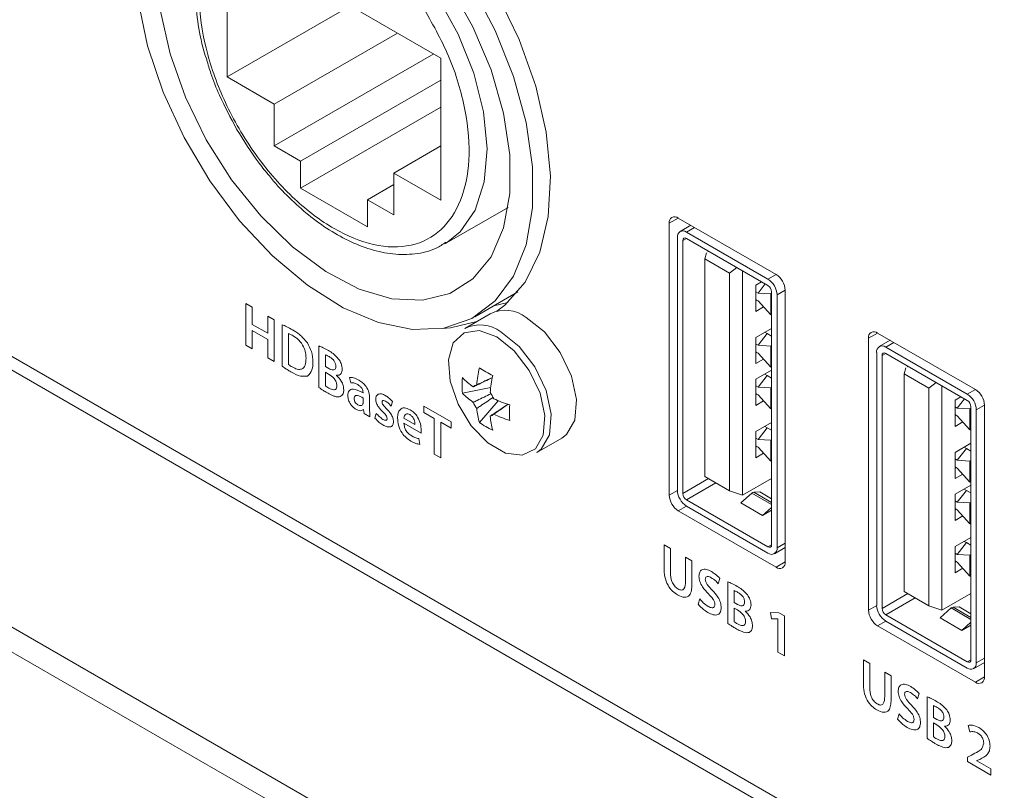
# Model space of a CAD drawing. Header units: millimetres. Extents: x 0 to 1118, y 0 to 864.
# Tile 167 of 256: x 106.1 to 115.71, y 703.51 to 711.04. Entities that reach past the tile are written whole.
import ezdxf

# ---------------------------------------------------------------- set-up
doc = ezdxf.new("R2010")
doc.units = ezdxf.units.MM

msp = doc.modelspace()

# ---------------------------------------------------------------- linework, layer by layer
at = {"color": 7, "linetype": 'Continuous', "lineweight": 15}
for p, q in [((110.2106, 710.6625), (108.1246, 711.8667)), ((108.1246, 711.8667), (108.1246, 710.4786)), ((109.3269, 711.1726), (108.1246, 710.4786)), ((109.7865, 710.9073), (108.5842, 710.2132)), ((108.5842, 709.805), (110.1401, 710.7032)), ((110.2106, 709.2744), (110.2106, 710.6625)), ((108.1246, 710.4786), (108.5842, 710.2132)), ((110.2106, 710.4479), (108.8406, 709.657)), ((108.5842, 710.2132), (108.5842, 709.805)), ((110.2106, 710.1825), (108.8406, 709.3916)), ((102.3853, 709.8479), (122.165, 698.4293)), ((122.1753, 698.2907), (102.2703, 709.7816)), ((108.5842, 709.805), (108.8406, 709.657)), ((110.2106, 709.805), (109.751, 709.5397)), ((108.8406, 709.657), (108.8406, 709.3916)), ((145.917, 682.0771), (98.3223, 709.5529)), ((109.751, 709.5397), (110.2106, 709.2744)), ((109.751, 709.1314), (109.751, 709.5397)), ((108.8406, 709.3916), (109.4946, 709.014)), ((109.751, 709.4274), (109.4946, 709.2794)), ((123.9373, 694.5218), (98.3047, 709.3192)), ((109.4946, 709.014), (109.4946, 709.2794)), ((109.4946, 709.2794), (109.751, 709.1314)), ((110.2497, 708.8492), (110.8669, 709.2056)), ((113.4809, 708.55), (112.5264, 709.101)), ((112.438, 709.05), (112.438, 706.3962)), ((112.6489, 709.0303), (112.5434, 708.9694)), ((112.5175, 706.4422), (112.5175, 708.9122)), ((112.5705, 706.4116), (112.5705, 708.8816)), ((112.6059, 708.9633), (113.4014, 708.504)), ((112.6059, 708.902), (113.4014, 708.4428)), ((112.8026, 708.7628), (112.7844, 708.702)), ((113.0266, 708.5622), (112.7844, 708.702)), ((112.7844, 706.579), (112.7844, 708.702)), ((112.8245, 708.7758), (112.8153, 708.7705)), ((113.0266, 708.5622), (113.0978, 708.6181)), ((113.1539, 708.5857), (113.1539, 706.3963)), ((113.0266, 706.4391), (113.0266, 708.5622)), ((113.2821, 708.4452), (113.3397, 708.4784)), ((113.2821, 708.19), (113.2821, 708.4452)), ((113.3736, 708.4588), (113.3042, 708.3688)), ((113.5693, 705.7431), (113.5693, 708.3969)), ((110.5425, 708.1379), (110.9611, 708.3795)), ((113.3042, 708.3688), (113.2821, 708.3816)), ((113.2821, 708.3053), (113.3042, 708.2926)), ((113.2821, 708.2921), (113.2936, 708.2987)), ((113.4279, 708.361), (113.3042, 708.3688)), ((113.4368, 708.3661), (113.4279, 708.361)), ((113.4279, 708.1569), (113.4279, 708.361)), ((113.4368, 708.3816), (113.4368, 705.9115)), ((113.4898, 708.3509), (113.4898, 705.8809)), ((110.7249, 708.2432), (110.8631, 708.2765)), ((113.3578, 708.2337), (113.2821, 708.19)), ((113.3042, 708.2926), (113.4279, 708.1569)), ((110.6915, 708.1659), (110.4446, 708.0234)), ((113.4279, 708.1569), (113.4368, 708.162)), ((113.2821, 707.9349), (113.4368, 708.0241)), ((113.2821, 707.6797), (113.2821, 707.9349)), ((113.3926, 707.9731), (113.3042, 707.8585)), ((113.3705, 707.9859), (113.3926, 707.9731)), ((113.3926, 707.9731), (113.4368, 707.9476)), ((114.3825, 707.9274), (114.3825, 705.2737)), ((115.4255, 707.4274), (114.4709, 707.9785)), ((113.3042, 707.8585), (113.2821, 707.8712)), ((113.4279, 707.8507), (113.3042, 707.8585)), ((113.4368, 707.8558), (113.4279, 707.8507)), ((113.4279, 707.6465), (113.4279, 707.8507)), ((114.5934, 707.9078), (114.488, 707.8469)), ((114.5504, 707.8407), (115.3459, 707.3815)), ((113.2821, 707.795), (113.3042, 707.7822)), ((113.2821, 707.7817), (113.2936, 707.7884)), ((113.3578, 707.7234), (113.2821, 707.6797)), ((113.3042, 707.7822), (113.4279, 707.6465)), ((114.4621, 705.3196), (114.4621, 707.7897)), ((114.5151, 705.289), (114.5151, 707.759)), ((114.5504, 707.7795), (115.3459, 707.3202)), ((113.4279, 707.6465), (113.4368, 707.6516)), ((114.7471, 707.6402), (114.729, 707.5794)), ((114.769, 707.6533), (114.7599, 707.648)), ((113.2821, 707.5266), (113.4368, 707.6159)), ((113.3926, 707.5648), (113.3042, 707.4502)), ((113.3705, 707.5776), (113.3926, 707.5648)), ((113.3926, 707.5648), (113.4368, 707.5393)), ((114.9712, 707.4396), (114.729, 707.5794)), ((114.729, 705.4564), (114.729, 707.5794)), ((110.4194, 707.3917), (110.696, 707.4451)), ((113.2821, 707.2714), (113.2821, 707.5266)), ((113.3042, 707.4502), (113.2821, 707.463)), ((113.4279, 707.4424), (113.3042, 707.4502)), ((113.4368, 707.4475), (113.4279, 707.4424)), ((113.4279, 707.2383), (113.4279, 707.4424)), ((114.9712, 707.4396), (115.0423, 707.4955)), ((114.9712, 705.3166), (114.9712, 707.4396)), ((115.0985, 707.4631), (115.0985, 705.2737)), ((113.2821, 707.3867), (113.3042, 707.374)), ((113.2821, 707.3735), (113.2936, 707.3801)), ((113.3042, 707.374), (113.4279, 707.2383)), ((115.2266, 707.3226), (115.2842, 707.3559)), ((115.3181, 707.3363), (115.2487, 707.2462)), ((110.585, 707.105), (110.7695, 707.3178)), ((113.3578, 707.3151), (113.2821, 707.2714)), ((113.4279, 707.2383), (113.4368, 707.2434)), ((115.2266, 707.0675), (115.2266, 707.3226)), ((115.2487, 707.2462), (115.2266, 707.259)), ((115.3725, 707.2384), (115.2487, 707.2462)), ((115.3813, 707.2435), (115.3725, 707.2384)), ((115.3813, 707.259), (115.3813, 704.789)), ((115.5139, 704.6206), (115.5139, 707.2743)), ((115.2266, 707.1828), (115.2487, 707.17)), ((115.2266, 707.1695), (115.2381, 707.1761)), ((115.2487, 707.17), (115.3725, 707.0343)), ((115.3725, 707.0343), (115.3725, 707.2384)), ((115.4343, 707.2284), (115.4343, 704.7583)), ((113.2821, 707.0162), (113.4368, 707.1055)), ((113.3926, 707.0545), (113.3042, 706.9399)), ((113.3705, 707.0673), (113.3926, 707.0545)), ((113.3926, 707.0545), (113.4368, 707.029)), ((115.3024, 707.1112), (115.2266, 707.0675)), ((111.1445, 706.8109), (111.3914, 706.9534)), ((113.2821, 706.7611), (113.2821, 707.0162)), ((113.3042, 706.9399), (113.2821, 706.9526)), ((115.3725, 707.0343), (115.3813, 707.0394)), ((113.2821, 706.8764), (113.3042, 706.8636)), ((113.2821, 706.8631), (113.2936, 706.8698)), ((113.4279, 706.932), (113.3042, 706.9399)), ((113.3042, 706.8636), (113.4279, 706.7279)), ((113.4368, 706.9372), (113.4279, 706.932)), ((113.4279, 706.7279), (113.4279, 706.932)), ((115.2266, 706.8123), (115.3813, 706.9016)), ((115.315, 706.8633), (115.3371, 706.8506)), ((113.3578, 706.8048), (113.2821, 706.7611)), ((115.2266, 706.5571), (115.2266, 706.8123)), ((115.3371, 706.8506), (115.2487, 706.7359)), ((115.3371, 706.8506), (115.3813, 706.825)), ((113.4279, 706.7279), (113.4368, 706.733)), ((115.2487, 706.7359), (115.2266, 706.7487)), ((115.2266, 706.6724), (115.2487, 706.6597)), ((115.2266, 706.6592), (115.2381, 706.6658)), ((115.3725, 706.7281), (115.2487, 706.7359)), ((115.3813, 706.7332), (115.3725, 706.7281)), ((115.3725, 706.524), (115.3725, 706.7281)), ((112.7844, 706.579), (113.0266, 706.4391)), ((115.3024, 706.6008), (115.2266, 706.5571)), ((115.2487, 706.6597), (115.3725, 706.524)), ((113.4368, 706.5596), (113.1539, 706.3963)), ((115.2266, 706.404), (115.3813, 706.4933)), ((115.3725, 706.524), (115.3813, 706.5291)), ((113.0266, 706.4391), (113.1539, 706.3963)), ((113.244, 706.4166), (113.1362, 706.3197)), ((113.3218, 706.4269), (113.2626, 706.4254)), ((113.3218, 706.4269), (113.4368, 706.3605)), ((115.2266, 706.1489), (115.2266, 706.404)), ((115.3371, 706.4423), (115.2487, 706.3276)), ((115.315, 706.455), (115.3371, 706.4423)), ((115.3371, 706.4423), (115.3813, 706.4168)), ((113.4014, 705.8911), (112.6059, 706.3503)), ((113.4014, 705.8299), (112.6059, 706.2891)), ((113.3484, 706.1973), (113.1362, 706.3197)), ((115.2487, 706.3276), (115.2266, 706.3404)), ((115.3725, 706.3198), (115.2487, 706.3276)), ((115.3813, 706.3249), (115.3725, 706.3198)), ((115.3725, 706.1157), (115.3725, 706.3198)), ((112.5264, 706.2432), (113.4809, 705.6921)), ((113.3484, 706.1973), (113.4368, 706.2766)), ((113.4368, 706.2483), (113.3484, 706.1973)), ((115.2266, 706.2642), (115.2487, 706.2514)), ((115.2266, 706.2509), (115.2381, 706.2575)), ((115.3024, 706.1926), (115.2266, 706.1489)), ((115.2487, 706.2514), (115.3725, 706.1157)), ((115.3725, 706.1157), (115.3813, 706.1208)), ((115.2266, 705.8937), (115.3813, 705.983)), ((115.3371, 705.9319), (115.2487, 705.8173)), ((115.315, 705.9447), (115.3371, 705.9319)), ((115.3371, 705.9319), (115.3813, 705.9064)), ((113.4639, 705.8237), (113.5693, 705.8845)), ((115.2266, 705.6385), (115.2266, 705.8937)), ((115.2487, 705.8173), (115.2266, 705.8301)), ((115.3725, 705.8095), (115.2487, 705.8173)), ((115.3813, 705.8146), (115.3725, 705.8095)), ((115.3725, 705.6054), (115.3725, 705.8095)), ((115.2266, 705.7538), (115.2487, 705.7411)), ((115.2266, 705.7406), (115.2381, 705.7472)), ((115.2487, 705.7411), (115.3725, 705.6054)), ((115.3024, 705.6822), (115.2266, 705.6385)), ((115.3725, 705.6054), (115.3813, 705.6105)), ((114.729, 705.4564), (114.9712, 705.3166)), ((115.3813, 705.437), (115.0985, 705.2737)), ((115.3459, 704.7685), (114.5504, 705.2278)), ((114.9712, 705.3166), (115.0985, 705.2737)), ((115.1886, 705.294), (115.0808, 705.1972)), ((115.2664, 705.3043), (115.2071, 705.3028)), ((115.2664, 705.3043), (115.3813, 705.238)), ((115.3459, 704.7073), (114.5504, 705.1665)), ((115.2929, 705.0747), (115.0808, 705.1972)), ((115.2929, 705.0747), (115.3813, 705.1541)), ((114.4709, 705.1206), (115.4255, 704.5695)), ((115.3813, 705.1257), (115.2929, 705.0747)), ((115.4084, 704.7011), (115.5139, 704.762))]:
    msp.add_line(p, q, dxfattribs=at)
at = {"color": 9, "linetype": 'Continuous', "lineweight": 0}
for p, q in [((112.5264, 709.101), (112.438, 709.05)), ((112.6855, 709.0092), (112.6059, 708.9633)), ((112.6059, 708.902), (112.5705, 708.8816)), ((113.4014, 708.504), (113.481, 708.55)), ((113.5693, 708.3969), (113.4898, 708.3509)), ((108.3068, 708.267), (108.3068, 707.8588)), ((108.3693, 708.231), (108.3068, 708.267)), ((108.3693, 708.0629), (108.3693, 708.231)), ((108.5827, 708.1078), (108.5203, 708.1438)), ((108.5203, 708.1438), (108.5203, 707.9758)), ((108.5827, 707.6995), (108.5827, 708.1078)), ((108.5203, 707.9758), (108.3693, 708.0629)), ((108.661, 708.0601), (108.661, 707.6538)), ((108.3693, 707.8227), (108.3693, 708.002)), ((108.3693, 708.002), (108.5203, 707.9148)), ((108.5203, 707.9148), (108.5203, 707.7355)), ((108.7234, 707.6698), (108.7234, 707.9724)), ((114.4709, 707.9785), (114.3825, 707.9274)), ((108.3068, 707.8588), (108.3693, 707.8227)), ((109.02, 707.8523), (109.02, 707.4468)), ((114.63, 707.8866), (114.5504, 707.8407)), ((108.5203, 707.7355), (108.5827, 707.6995)), ((109.0824, 707.6508), (109.0824, 707.7665)), ((114.5505, 707.7795), (114.5151, 707.759)), ((109.1154, 707.6317), (109.0824, 707.6508)), ((109.0824, 707.5963), (109.1143, 707.5779)), ((109.0824, 707.4625), (109.0824, 707.5963)), ((109.1915, 707.5654), (109.1915, 707.5667)), ((109.3193, 707.5459), (109.3316, 707.4937)), ((109.4502, 707.3979), (109.4502, 707.3936)), ((109.4517, 707.3439), (109.4517, 707.3036)), ((109.5142, 707.2335), (109.5142, 707.3414)), ((115.3459, 707.3815), (115.4255, 707.4274)), ((109.724, 707.2658), (109.7365, 707.3112)), ((110.3096, 707.1108), (110.0449, 707.2637)), ((110.0449, 707.2637), (110.0449, 707.2027)), ((115.5139, 707.2743), (115.4343, 707.2284)), ((109.4544, 707.2312), (109.4559, 707.2304)), ((109.4559, 707.2304), (109.4601, 707.193)), ((109.4601, 707.193), (109.5179, 707.1596)), ((109.5792, 707.1937), (109.5665, 707.1474)), ((109.9568, 707.0848), (109.8486, 707.1473)), ((110.0449, 707.2027), (110.1455, 707.1447)), ((110.1455, 707.1447), (110.1455, 706.7973)), ((109.8487, 707.0974), (110.0162, 707.0008)), ((110.208, 706.7613), (110.208, 707.1086)), ((110.208, 707.1086), (110.3096, 707.0499)), ((110.3096, 707.0499), (110.3096, 707.1108)), ((110.004, 706.8912), (109.9944, 706.9481)), ((110.1455, 706.7973), (110.208, 706.7613)), ((112.5705, 706.4116), (112.8225, 706.557)), ((112.8932, 706.5162), (112.6059, 706.3503)), ((112.5175, 706.4422), (112.438, 706.3962)), ((113.4368, 706.3053), (113.244, 706.4166)), ((113.2626, 706.4254), (113.4368, 706.3248)), ((112.6059, 706.2891), (112.5264, 706.2432)), ((112.3878, 705.9111), (112.3878, 705.6783)), ((112.4503, 705.8751), (112.3878, 705.9111)), ((113.4014, 705.8911), (113.4368, 705.9115)), ((113.4898, 705.8809), (113.5693, 705.9268)), ((112.4503, 705.638), (112.4503, 705.8751)), ((112.6589, 705.7546), (112.5964, 705.7907)), ((112.5964, 705.7907), (112.5964, 705.5536)), ((112.6589, 705.5224), (112.6589, 705.7546)), ((113.5693, 705.7431), (113.4809, 705.6921)), ((112.9167, 705.5311), (112.9316, 705.5823)), ((113.0088, 705.5496), (113.0088, 705.1441)), ((113.0713, 705.3481), (113.0713, 705.4638)), ((114.5151, 705.289), (114.767, 705.4344)), ((112.7355, 705.3834), (112.7217, 705.3299)), ((113.1042, 705.329), (113.0713, 705.3481)), ((114.4621, 705.3196), (114.3825, 705.2737)), ((114.8377, 705.3936), (114.5504, 705.2278)), ((113.0713, 705.2936), (113.1032, 705.2752)), ((113.0713, 705.1598), (113.0713, 705.2936)), ((113.1804, 705.2627), (113.1803, 705.2639)), ((113.5072, 705.2481), (113.4245, 705.2489)), ((113.4245, 705.2489), (113.4355, 705.1865)), ((113.5612, 705.2169), (113.5072, 705.2481)), ((115.3813, 705.1827), (115.1886, 705.294)), ((115.2071, 705.3028), (115.3813, 705.2023)), ((113.4355, 705.1865), (113.4978, 705.1867)), ((113.4978, 705.1867), (113.4989, 705.1861)), ((113.4989, 705.1861), (113.4989, 704.8615)), ((113.5612, 704.8255), (113.5612, 705.2169)), ((114.5505, 705.1665), (114.4709, 705.1206)), ((113.4989, 704.8615), (113.5612, 704.8255)), ((114.3324, 704.7886), (114.3324, 704.5557)), ((114.3948, 704.7525), (114.3324, 704.7886)), ((114.3948, 704.5155), (114.3948, 704.7525)), ((115.3459, 704.7685), (115.3813, 704.7889)), ((115.4343, 704.7583), (115.5139, 704.8043)), ((114.6034, 704.6321), (114.541, 704.6681)), ((114.541, 704.6681), (114.541, 704.4311)), ((114.6034, 704.3998), (114.6034, 704.6321)), ((115.5139, 704.6205), (115.4255, 704.5695)), ((114.8612, 704.4086), (114.8762, 704.4597)), ((114.9533, 704.427), (114.9533, 704.0216)), ((115.0158, 704.2255), (115.0158, 704.3413)), ((114.6801, 704.2608), (114.6662, 704.2073)), ((115.0488, 704.2065), (115.0158, 704.2255)), ((115.0158, 704.1711), (115.0477, 704.1526)), ((115.0158, 704.0372), (115.0158, 704.1711)), ((115.1249, 704.1401), (115.1249, 704.1414)), ((115.354, 704.1468), (115.3728, 704.0836)), ((115.388, 703.8582), (115.3477, 703.839)), ((115.3477, 703.839), (115.3477, 703.7942)), ((115.3477, 703.7942), (115.5767, 703.6619)), ((115.4388, 703.8037), (115.4687, 703.8158)), ((115.4388, 703.8025), (115.4388, 703.8037)), ((115.5767, 703.7229), (115.4388, 703.8025)), ((115.5767, 703.6619), (115.5767, 703.7229))]:
    msp.add_line(p, q, dxfattribs=at)
at = {"color": 7, "linetype": 'Continuous', "lineweight": 15, "flags": 128}
for points in [[(110.755, 708.1912), (110.8351, 708.252), (111.0325, 708.476), (111.1749, 708.7667), (111.2581, 709.1149), (111.2792, 709.5096), (111.2378, 709.9384), (111.135, 710.3877), (110.9741, 710.8434), (110.7602, 711.2912), (110.5, 711.7169), (110.2017, 712.1071)], [(107.4752, 711.1198), (107.5675, 710.7035), (107.7176, 710.2805), (107.9202, 709.8661), (108.1678, 709.4754), (108.4516, 709.1224), (108.7612, 708.8199), (109.0856, 708.5788), (109.4129, 708.4078), (109.7313, 708.3132), (110.0294, 708.2983), (110.2963, 708.3637), (110.5224, 708.507), (110.6996, 708.7231), (110.8214, 709.0041), (110.8834, 709.3398), (110.8834, 709.7182), (110.8214, 710.1255), (110.6996, 710.5471), (110.5224, 710.9677), (110.2963, 711.3721)], [(110.5114, 711.3668), (110.7408, 710.9312), (110.9196, 710.4824), (111.0421, 710.0348), (111.1043, 709.6027), (111.1043, 709.2002), (111.0421, 708.84), (110.9196, 708.5338), (110.7408, 708.2915), (110.5114, 708.1207), (110.2388, 708.0271), (109.9319, 708.0135), (109.6003, 708.0805), (109.2548, 708.2259), (108.9066, 708.445), (108.5667, 708.7308), (108.2461, 709.0741), (107.9552, 709.4638), (107.7032, 709.8875), (107.4983, 710.3314), (107.347, 710.7815), (107.2543, 711.2231)], [(111.3914, 706.9534), (111.4364, 706.9872), (111.5175, 707.1284), (111.5343, 707.3279), (111.4845, 707.5587), (111.3749, 707.7896), (111.2202, 707.9894), (111.0414, 708.1313)], [(110.2223, 708.0241), (110.3022, 708.0296), (110.5598, 708.0899)], [(111.1445, 706.8109), (111.1896, 706.8447), (111.2706, 706.9859), (111.2874, 707.1854), (111.2376, 707.4162), (111.128, 707.6471), (110.9734, 707.8469), (110.7946, 707.9887)]]:
    msp.add_lwpolyline(points, dxfattribs=at)
at = {"color": 9, "linetype": 'Continuous', "lineweight": 0, "flags": 128}
for points in [[(110.1781, 711.2628), (110.3797, 710.8963), (110.5315, 710.5154), (110.6268, 710.1369), (110.6613, 709.7776), (110.6334, 709.4535), (110.5446, 709.1789), (110.3985, 708.966), (110.2604, 708.8556)], [(110.7542, 707.9398), (110.5834, 708.0016), (110.4357, 707.9812), (110.331, 707.8816), (110.2835, 707.716), (110.2995, 707.507), (110.377, 707.2827), (110.5054, 707.0734), (110.6674, 706.9074), (110.8411, 706.8071), (111.0031, 706.786), (111.1315, 706.8471), (111.209, 706.982), (111.225, 707.1725), (111.1774, 707.3929), (111.0727, 707.6135), (110.925, 707.8044), (110.7542, 707.9398)]]:
    msp.add_lwpolyline(points, dxfattribs=at)
at = {"color": 7, "linetype": 'Continuous', "lineweight": 15}
for centre, radius, start, end in [((112.4919, 709.0587), 0.0546, 50.79758, 189.21465), ((112.5714, 708.921), 0.0546, 50.79233, 189.21399), ((112.5921, 708.8851), 0.0218, 50.79254, 189.21821), ((113.2979, 708.3422), 0.1921, 2.60522, 57.39429), ((113.3774, 708.3881), 0.1921, 2.60522, 57.39429), ((113.36, 708.3781), 0.0768, 2.59825, 57.39682), ((110.839, 707.8714), 0.3294, 52.08294, 116.60659), ((110.5921, 707.7289), 0.3294, 52.08294, 116.60659), ((114.4364, 707.9362), 0.0546, 50.79557, 189.21666), ((114.5159, 707.7984), 0.0546, 50.79758, 189.21465), ((114.5366, 707.7625), 0.0218, 50.8039, 189.20685), ((112.0674, 707.3291), 1.5143, 168.21532, 174.56616), ((111.9379, 709.8308), 2.5763, 238.32283, 241.68255), ((111.2786, 707.4672), 0.8625, 174.97584, 185.02416), ((111.0311, 708.1542), 0.8648, 224.9912, 234.22029), ((112.1982, 707.2536), 1.5143, 168.21532, 174.56616), ((110.5697, 707.4157), 0.0576, 99.80842, 140.20234), ((111.0311, 708.0031), 0.8648, 224.9912, 234.22029), ((110.4584, 707.2231), 0.2901, 23.18524, 36.81476), ((111.3546, 708.7145), 1.5142, 245.43613, 251.78728), ((115.2424, 707.2197), 0.1921, 2.60303, 57.39647), ((115.322, 707.2656), 0.1921, 2.60522, 57.39429), ((110.7917, 707.4155), 0.2896, 203.1729, 216.8271), ((111.4205, 707.3291), 0.8651, 185.78283, 195.01035), ((113.4548, 707.2006), 2.5746, 178.31891, 181.68109), ((115.3045, 707.2555), 0.0768, 2.60613, 57.39387), ((110.6808, 707.2232), 0.0577, 279.84391, 320.16684), ((111.5513, 707.2535), 0.8651, 185.78283, 195.01035), ((111.3546, 708.5634), 1.5142, 245.43613, 251.78728), ((111.08, 707.8114), 0.8626, 234.9798, 245.02557), ((112.6299, 706.405), 0.1921, 182.60544, 237.39432), ((112.7094, 706.4509), 0.1921, 182.60519, 237.39653), ((112.6473, 706.4151), 0.0768, 182.60338, 237.39724), ((113.2656, 706.395), 0.0305, 95.77809, 135.13577), ((113.4152, 705.908), 0.0218, 230.7933, 9.23039), ((113.4359, 705.8722), 0.0546, 230.79718, 9.21432), ((113.5155, 705.7344), 0.0546, 230.79743, 9.21406), ((114.654, 705.3284), 0.1921, 182.60532, 237.39443), ((114.5744, 705.2824), 0.1921, 182.60453, 237.39522), ((114.5919, 705.2925), 0.0768, 182.60885, 237.39176), ((115.2102, 705.2725), 0.0305, 95.77809, 135.13577), ((115.3597, 704.7855), 0.0218, 230.7953, 9.21361), ((115.3804, 704.7496), 0.0546, 230.79263, 9.21886), ((115.46, 704.6118), 0.0546, 230.79743, 9.21406)]:
    msp.add_arc(centre, radius, start, end, dxfattribs=at)
at = {"color": 9, "linetype": 'Continuous', "lineweight": 0}
for points, knots in [([(110.0317, 711.1683), (110.1225, 711.0076), (110.3082, 710.6787), (110.4638, 710.1502), (110.503, 709.6607), (110.4192, 709.2563), (110.2253, 708.9638), (109.9304, 708.8093), (109.5637, 708.8158), (109.1676, 708.9763), (108.7715, 709.2732), (108.4048, 709.69), (108.1099, 710.185), (107.916, 710.7014), (107.8322, 711.2025), (107.8714, 711.6467), (108.027, 711.9956), (108.2127, 712.1101), (108.3035, 712.166)], [0, 0, 0, 0, 0.061041, 0.125, 0.188959, 0.25, 0.311041, 0.375, 0.438959, 0.5, 0.561041, 0.625, 0.688959, 0.75, 0.811041, 0.875, 0.938959, 1, 1, 1, 1]), ([(108.762, 708.0098), (108.7431, 708.0205), (108.7092, 708.0396), (108.6757, 708.0538), (108.661, 708.0601)], [0, 0, 0, 0, 0.560049, 1, 1, 1, 1]), ([(108.9068, 707.8813), (108.8814, 707.9116), (108.836, 707.9659), (108.7847, 707.9963), (108.762, 708.0098)], [0, 0, 0, 0, 0.557886, 1, 1, 1, 1]), ([(108.7234, 707.9724), (108.7316, 707.9692), (108.7463, 707.9633), (108.7612, 707.9549), (108.7678, 707.9511)], [0, 0, 0, 0, 0.559805, 1, 1, 1, 1]), ([(108.7678, 707.9511), (108.7869, 707.9386), (108.8251, 707.9135), (108.8707, 707.8495), (108.8915, 707.7848), (108.893, 707.7493), (108.8938, 707.7316)], [0, 0, 0, 0, 0.280527, 0.558948, 0.779064, 1, 1, 1, 1]), ([(108.9611, 707.6951), (108.9592, 707.7293), (108.9559, 707.7903), (108.9218, 707.8535), (108.9068, 707.8813)], [0, 0, 0, 0, 0.5603551, 1, 1, 1, 1]), ([(109.1123, 707.8075), (109.095, 707.8172), (109.064, 707.8345), (109.0334, 707.8468), (109.02, 707.8523)], [0, 0, 0, 0, 0.560051, 1, 1, 1, 1]), ([(108.8938, 707.7316), (108.8926, 707.7083), (108.8901, 707.6619), (108.8572, 707.622), (108.8082, 707.6221), (108.7756, 707.6389), (108.7593, 707.6472)], [0, 0, 0, 0, 0.280834, 0.559186, 0.779172, 1, 1, 1, 1]), ([(109.0824, 707.7665), (109.0892, 707.7637), (109.1014, 707.7586), (109.1136, 707.7516), (109.119, 707.7485)], [0, 0, 0, 0, 0.559718, 1, 1, 1, 1]), ([(109.2121, 707.7238), (109.1944, 707.7435), (109.1626, 707.7788), (109.1277, 707.7987), (109.1123, 707.8075)], [0, 0, 0, 0, 0.557741, 1, 1, 1, 1]), ([(109.119, 707.7485), (109.1278, 707.743), (109.1453, 707.732), (109.1688, 707.7077), (109.1832, 707.6777), (109.1843, 707.661), (109.1849, 707.6526)], [0, 0, 0, 0, 0.281177, 0.560877, 0.779854, 1, 1, 1, 1]), ([(109.2474, 707.6253), (109.2456, 707.644), (109.2424, 707.6775), (109.2214, 707.7097), (109.2121, 707.7238)], [0, 0, 0, 0, 0.559534, 1, 1, 1, 1]), ([(108.661, 707.6538), (108.6768, 707.6429), (108.7052, 707.6235), (108.7336, 707.6069), (108.7462, 707.5995)], [0, 0, 0, 0, 0.5598802, 1, 1, 1, 1]), ([(108.7593, 707.6472), (108.7526, 707.651), (108.7406, 707.6578), (108.7287, 707.6661), (108.7234, 707.6698)], [0, 0, 0, 0, 0.560158, 1, 1, 1, 1]), ([(108.9068, 707.5587), (108.925, 707.5762), (108.9575, 707.6075), (108.96, 707.6683), (108.9611, 707.6951)], [0, 0, 0, 0, 0.557967, 1, 1, 1, 1]), ([(109.1849, 707.6526), (109.1844, 707.6459), (109.1832, 707.6323), (109.1728, 707.6202), (109.1509, 707.6145), (109.13, 707.6246), (109.1154, 707.6317)], [0, 0, 0, 0, 0.187009, 0.373799, 0.560801, 1, 1, 1, 1]), ([(109.1915, 707.5667), (109.2001, 707.5665), (109.2174, 707.5662), (109.2412, 707.5829), (109.245, 707.6093), (109.2474, 707.6253)], [0, 0, 0, 0, 0.281264, 0.56205, 1, 1, 1, 1]), ([(108.7462, 707.5995), (108.7784, 707.582), (108.836, 707.5508), (108.8852, 707.5563), (108.9068, 707.5587)], [0, 0, 0, 0, 0.561096, 1, 1, 1, 1]), ([(109.1143, 707.5779), (109.1333, 707.5652), (109.157, 707.5492), (109.1801, 707.5175), (109.1918, 707.4934), (109.1935, 707.4761), (109.1946, 707.4646)], [0, 0, 0, 0, 0.498843, 0.624537, 0.750159, 1, 1, 1, 1]), ([(109.2619, 707.4234), (109.2608, 707.4371), (109.2587, 707.4646), (109.2356, 707.5189), (109.2082, 707.5478), (109.1915, 707.5654)], [0, 0, 0, 0, 0.281121, 0.561289, 1, 1, 1, 1]), ([(109.4099, 707.5181), (109.3922, 707.5273), (109.3606, 707.5438), (109.3319, 707.5452), (109.3193, 707.5459)], [0, 0, 0, 0, 0.560205, 1, 1, 1, 1]), ([(109.02, 707.4468), (109.0344, 707.4368), (109.0603, 707.4188), (109.0862, 707.4034), (109.0977, 707.3966)], [0, 0, 0, 0, 0.559898, 1, 1, 1, 1]), ([(109.1165, 707.441), (109.1102, 707.4448), (109.0988, 707.4514), (109.0874, 707.4591), (109.0824, 707.4625)], [0, 0, 0, 0, 0.5600951, 1, 1, 1, 1]), ([(109.1946, 707.4646), (109.194, 707.457), (109.1927, 707.4418), (109.1821, 707.4264), (109.1564, 707.4218), (109.133, 707.4331), (109.1165, 707.441)], [0, 0, 0, 0, 0.187291, 0.373796, 0.560762, 1, 1, 1, 1]), ([(109.3316, 707.4937), (109.3436, 707.4931), (109.3651, 707.4921), (109.3886, 707.48), (109.399, 707.4747)], [0, 0, 0, 0, 0.559502, 1, 1, 1, 1]), ([(109.399, 707.4747), (109.4059, 707.4702), (109.4197, 707.4612), (109.4385, 707.4417), (109.4485, 707.4177), (109.4497, 707.4045), (109.4502, 707.3979)], [0, 0, 0, 0, 0.2813542, 0.5601324, 0.7804756, 1, 1, 1, 1]), ([(109.5142, 707.3414), (109.5131, 707.3599), (109.5108, 707.3969), (109.4844, 707.4556), (109.4462, 707.4945), (109.422, 707.5102), (109.4099, 707.5181)], [0, 0, 0, 0, 0.280023, 0.558545, 0.77879, 1, 1, 1, 1]), ([(109.0977, 707.3966), (109.1132, 707.388), (109.1389, 707.3738), (109.1741, 707.3601), (109.2035, 707.3529), (109.2201, 707.3567), (109.2283, 707.3586)], [0, 0, 0, 0, 0.340275, 0.560392, 0.7804, 1, 1, 1, 1]), ([(109.2283, 707.3586), (109.2392, 707.3658), (109.2586, 707.3786), (109.2609, 707.4097), (109.2619, 707.4234)], [0, 0, 0, 0, 0.558823, 1, 1, 1, 1]), ([(109.4502, 707.3936), (109.4162, 707.4111), (109.3736, 707.4331), (109.3304, 707.4279), (109.3133, 707.4161), (109.3031, 707.3948), (109.3019, 707.3762), (109.3013, 707.3669)], [0, 0, 0, 0, 0.49858, 0.624049, 0.74933, 0.874548, 1, 1, 1, 1]), ([(109.3013, 707.3669), (109.3029, 707.353), (109.3059, 707.325), (109.3265, 707.2833), (109.3531, 707.2524), (109.3709, 707.2403), (109.3799, 707.2342)], [0, 0, 0, 0, 0.279488, 0.559085, 0.779235, 1, 1, 1, 1]), ([(109.3638, 707.3399), (109.3643, 707.345), (109.3653, 707.3552), (109.3722, 707.3658), (109.3832, 707.37), (109.4094, 707.367), (109.4329, 707.3541), (109.4517, 707.3439)], [0, 0, 0, 0, 0.1251984, 0.2500521, 0.3750388, 0.500473, 1, 1, 1, 1]), ([(109.4, 707.2769), (109.3946, 707.2805), (109.3837, 707.2879), (109.3708, 707.3061), (109.3647, 707.3246), (109.3641, 707.3348), (109.3638, 707.3399)], [0, 0, 0, 0, 0.280059, 0.558891, 0.778941, 1, 1, 1, 1]), ([(109.6692, 707.3679), (109.6562, 707.3743), (109.6302, 707.387), (109.598, 707.3842), (109.577, 707.3647), (109.5746, 707.3425), (109.5734, 707.3314)], [0, 0, 0, 0, 0.2807386, 0.5601287, 0.7800323, 1, 1, 1, 1]), ([(109.7365, 707.3112), (109.7244, 707.324), (109.7028, 707.3468), (109.6795, 707.3614), (109.6692, 707.3679)], [0, 0, 0, 0, 0.559442, 1, 1, 1, 1]), ([(109.4497, 707.2885), (109.4472, 707.2836), (109.4422, 707.2738), (109.4252, 707.2666), (109.4096, 707.273), (109.4, 707.2769)], [0, 0, 0, 0, 0.280513, 0.561448, 1, 1, 1, 1]), ([(109.4517, 707.3036), (109.4516, 707.3006), (109.4515, 707.2952), (109.4502, 707.2906), (109.4497, 707.2885)], [0, 0, 0, 0, 0.559571, 1, 1, 1, 1]), ([(109.5734, 707.3314), (109.575, 707.3189), (109.5781, 707.2939), (109.6049, 707.2483), (109.6288, 707.2237), (109.6435, 707.2086)], [0, 0, 0, 0, 0.2785, 0.558663, 1, 1, 1, 1]), ([(109.6352, 707.3037), (109.6355, 707.3071), (109.6361, 707.3138), (109.6415, 707.3195), (109.6527, 707.3217), (109.663, 707.3166), (109.6703, 707.313)], [0, 0, 0, 0, 0.186942, 0.373757, 0.560898, 1, 1, 1, 1]), ([(109.679, 707.2391), (109.6697, 707.2483), (109.6558, 707.262), (109.6409, 707.2817), (109.6357, 707.2948), (109.6354, 707.3008), (109.6352, 707.3037)], [0, 0, 0, 0, 0.5006638, 0.7499148, 0.8750003, 1, 1, 1, 1]), ([(109.6703, 707.313), (109.6808, 707.3059), (109.6996, 707.2933), (109.7166, 707.2742), (109.724, 707.2658)], [0, 0, 0, 0, 0.5595874, 1, 1, 1, 1]), ([(109.9093, 707.2298), (109.8904, 707.2383), (109.8526, 707.2552), (109.812, 707.2359), (109.7903, 707.198), (109.788, 707.1652), (109.7869, 707.1488)], [0, 0, 0, 0, 0.280023, 0.558664, 0.779259, 1, 1, 1, 1]), ([(109.3799, 707.2342), (109.3961, 707.227), (109.4251, 707.214), (109.4454, 707.2259), (109.4544, 707.2312)], [0, 0, 0, 0, 0.559565, 1, 1, 1, 1]), ([(109.5179, 707.1596), (109.5166, 707.1737), (109.5144, 707.1989), (109.5143, 707.2229), (109.5142, 707.2335)], [0, 0, 0, 0, 0.559931, 1, 1, 1, 1]), ([(109.5665, 707.1474), (109.5804, 707.1325), (109.6052, 707.1059), (109.6321, 707.0891), (109.644, 707.0818)], [0, 0, 0, 0, 0.5593113, 1, 1, 1, 1]), ([(109.6445, 707.1357), (109.6318, 707.1445), (109.6089, 707.1602), (109.5883, 707.1834), (109.5792, 707.1937)], [0, 0, 0, 0, 0.559707, 1, 1, 1, 1]), ([(109.6435, 707.2086), (109.6539, 707.1986), (109.6683, 707.1847), (109.6833, 707.1597), (109.6842, 707.1491), (109.6847, 707.1438)], [0, 0, 0, 0, 0.561285, 0.780799, 1, 1, 1, 1]), ([(109.6847, 707.1438), (109.6846, 707.1412), (109.6844, 707.136), (109.6815, 707.1304), (109.677, 707.127), (109.6655, 707.1248), (109.6538, 707.1309), (109.6445, 707.1357)], [0, 0, 0, 0, 0.125371, 0.250882, 0.376184, 0.501737, 1, 1, 1, 1]), ([(109.7471, 707.1135), (109.7459, 707.126), (109.7436, 707.151), (109.7182, 707.1984), (109.6939, 707.2236), (109.679, 707.2391)], [0, 0, 0, 0, 0.279709, 0.55917, 1, 1, 1, 1]), ([(109.7869, 707.1488), (109.7885, 707.1254), (109.7916, 707.0789), (109.8247, 707.0067), (109.8703, 706.9543), (109.9007, 706.9343), (109.9159, 706.9243)], [0, 0, 0, 0, 0.280371, 0.559073, 0.779197, 1, 1, 1, 1]), ([(109.8486, 707.1473), (109.8504, 707.1558), (109.8538, 707.1728), (109.8668, 707.1889), (109.8859, 707.1912), (109.8991, 707.1852), (109.9057, 707.1821)], [0, 0, 0, 0, 0.280135, 0.560242, 0.779631, 1, 1, 1, 1]), ([(109.9057, 707.1821), (109.9141, 707.1764), (109.9307, 707.1649), (109.9479, 707.1352), (109.9557, 707.1078), (109.9564, 707.0925), (109.9568, 707.0848)], [0, 0, 0, 0, 0.280618, 0.557813, 0.779065, 1, 1, 1, 1]), ([(110.0183, 707.0296), (110.0167, 707.0501), (110.0134, 707.0909), (109.9886, 707.1545), (109.9492, 707.2026), (109.9226, 707.2207), (109.9093, 707.2298)], [0, 0, 0, 0, 0.280032, 0.559713, 0.779286, 1, 1, 1, 1]), ([(109.644, 707.0818), (109.6576, 707.0748), (109.6848, 707.0609), (109.7201, 707.0595), (109.7434, 707.0784), (109.7459, 707.1018), (109.7471, 707.1135)], [0, 0, 0, 0, 0.281087, 0.560594, 0.780254, 1, 1, 1, 1]), ([(109.9245, 706.9746), (109.9138, 706.9818), (109.8924, 706.9962), (109.8657, 707.0302), (109.8515, 707.0667), (109.8496, 707.0872), (109.8487, 707.0974)], [0, 0, 0, 0, 0.280185, 0.559622, 0.779324, 1, 1, 1, 1]), ([(109.9944, 706.9481), (109.9817, 706.9508), (109.9588, 706.9556), (109.935, 706.9688), (109.9245, 706.9746)], [0, 0, 0, 0, 0.559718, 1, 1, 1, 1]), ([(110.0162, 707.0008), (110.0169, 707.006), (110.0181, 707.0153), (110.0182, 707.0252), (110.0183, 707.0296)], [0, 0, 0, 0, 0.559836, 1, 1, 1, 1]), ([(109.9159, 706.9243), (109.9328, 706.9153), (109.9628, 706.8994), (109.9914, 706.8937), (110.004, 706.8912)], [0, 0, 0, 0, 0.560226, 1, 1, 1, 1]), ([(112.3878, 705.6783), (112.3888, 705.6525), (112.3909, 705.601), (112.4186, 705.5189), (112.4686, 705.4548), (112.503, 705.4324), (112.5202, 705.4212)], [0, 0, 0, 0, 0.281254, 0.559871, 0.779485, 1, 1, 1, 1]), ([(112.5224, 705.48), (112.5106, 705.4884), (112.4928, 705.501), (112.4744, 705.529), (112.4534, 705.5737), (112.4517, 705.6095), (112.4503, 705.638)], [0, 0, 0, 0, 0.249251, 0.374953, 0.500745, 1, 1, 1, 1]), ([(112.8493, 705.6502), (112.8327, 705.6584), (112.7995, 705.6748), (112.7579, 705.6721), (112.7317, 705.6463), (112.7289, 705.6178), (112.7274, 705.6036)], [0, 0, 0, 0, 0.280828, 0.560187, 0.779993, 1, 1, 1, 1]), ([(112.9316, 705.5823), (112.9168, 705.5977), (112.8903, 705.6253), (112.8619, 705.6426), (112.8493, 705.6502)], [0, 0, 0, 0, 0.559308, 1, 1, 1, 1]), ([(112.5202, 705.4212), (112.5427, 705.4104), (112.5876, 705.3887), (112.6375, 705.4106), (112.6562, 705.4634), (112.658, 705.5027), (112.6589, 705.5224)], [0, 0, 0, 0, 0.279987, 0.558115, 0.778687, 1, 1, 1, 1]), ([(112.5964, 705.5536), (112.595, 705.5263), (112.5933, 705.492), (112.5716, 705.4717), (112.5523, 705.4662), (112.5343, 705.4745), (112.5224, 705.48)], [0, 0, 0, 0, 0.49886, 0.624624, 0.750314, 1, 1, 1, 1]), ([(112.7274, 705.6036), (112.7291, 705.5865), (112.7324, 705.5524), (112.7674, 705.4881), (112.8001, 705.4531), (112.8201, 705.4317)], [0, 0, 0, 0, 0.279605, 0.559184, 1, 1, 1, 1]), ([(112.7899, 705.5748), (112.7905, 705.5802), (112.7917, 705.5911), (112.8012, 705.5998), (112.8191, 705.6043), (112.8363, 705.5958), (112.8483, 705.5899)], [0, 0, 0, 0, 0.186657, 0.373797, 0.560631, 1, 1, 1, 1]), ([(112.8572, 705.4688), (112.8407, 705.4856), (112.8177, 705.509), (112.7927, 705.5487), (112.7908, 705.5661), (112.7899, 705.5748)], [0, 0, 0, 0, 0.561948, 0.781377, 1, 1, 1, 1]), ([(112.8483, 705.5899), (112.8617, 705.5813), (112.8856, 705.5659), (112.9072, 705.5418), (112.9167, 705.5311)], [0, 0, 0, 0, 0.559924, 1, 1, 1, 1]), ([(113.1011, 705.5048), (113.0838, 705.5145), (113.0529, 705.5318), (113.0223, 705.5441), (113.0088, 705.5496)], [0, 0, 0, 0, 0.560051, 1, 1, 1, 1]), ([(112.8201, 705.4317), (112.8364, 705.4154), (112.859, 705.3927), (112.8805, 705.3529), (112.8819, 705.3363), (112.8827, 705.328)], [0, 0, 0, 0, 0.560731, 0.780419, 1, 1, 1, 1]), ([(112.9451, 705.2974), (112.9439, 705.314), (112.9414, 705.3474), (112.9095, 705.4122), (112.8771, 705.4473), (112.8572, 705.4688)], [0, 0, 0, 0, 0.279922, 0.559369, 1, 1, 1, 1]), ([(113.0713, 705.4638), (113.0781, 705.461), (113.0902, 705.4559), (113.1025, 705.4489), (113.1079, 705.4458)], [0, 0, 0, 0, 0.5596378, 1, 1, 1, 1]), ([(113.201, 705.4211), (113.1832, 705.4408), (113.1514, 705.4761), (113.1166, 705.496), (113.1011, 705.5048)], [0, 0, 0, 0, 0.557741, 1, 1, 1, 1]), ([(113.1079, 705.4458), (113.1166, 705.4403), (113.1341, 705.4292), (113.1576, 705.405), (113.172, 705.3749), (113.1732, 705.3583), (113.1738, 705.3499)], [0, 0, 0, 0, 0.281136, 0.560852, 0.779842, 1, 1, 1, 1]), ([(113.2362, 705.3226), (113.2344, 705.3413), (113.2313, 705.3748), (113.2102, 705.407), (113.201, 705.4211)], [0, 0, 0, 0, 0.559534, 1, 1, 1, 1]), ([(112.7217, 705.3299), (112.7383, 705.3121), (112.768, 705.2802), (112.8002, 705.2599), (112.8144, 705.251)], [0, 0, 0, 0, 0.559227, 1, 1, 1, 1]), ([(112.8186, 705.3095), (112.8023, 705.3204), (112.7731, 705.3399), (112.747, 705.3701), (112.7355, 705.3834)], [0, 0, 0, 0, 0.559716, 1, 1, 1, 1]), ([(112.8827, 705.328), (112.8822, 705.3218), (112.8812, 705.3093), (112.8715, 705.2983), (112.8513, 705.2933), (112.8321, 705.3028), (112.8186, 705.3095)], [0, 0, 0, 0, 0.187, 0.373647, 0.560623, 1, 1, 1, 1]), ([(113.1738, 705.3499), (113.1732, 705.3432), (113.1721, 705.3296), (113.1616, 705.3175), (113.1398, 705.3118), (113.1189, 705.3219), (113.1042, 705.329)], [0, 0, 0, 0, 0.187009, 0.373799, 0.560801, 1, 1, 1, 1]), ([(113.1803, 705.2639), (113.189, 705.2638), (113.2062, 705.2635), (113.23, 705.2802), (113.2339, 705.3065), (113.2362, 705.3226)], [0, 0, 0, 0, 0.281264, 0.56205, 1, 1, 1, 1]), ([(112.8144, 705.251), (112.8321, 705.242), (112.8674, 705.2241), (112.9128, 705.2241), (112.9408, 705.2517), (112.9437, 705.2821), (112.9451, 705.2974)], [0, 0, 0, 0, 0.281084, 0.560165, 0.780099, 1, 1, 1, 1]), ([(113.1032, 705.2752), (113.1221, 705.2625), (113.1459, 705.2465), (113.169, 705.2147), (113.1807, 705.1907), (113.1823, 705.1734), (113.1835, 705.1619)], [0, 0, 0, 0, 0.498843, 0.624537, 0.750159, 1, 1, 1, 1]), ([(113.2508, 705.1207), (113.2497, 705.1344), (113.2475, 705.1618), (113.2244, 705.2162), (113.1971, 705.2451), (113.1804, 705.2627)], [0, 0, 0, 0, 0.281121, 0.561289, 1, 1, 1, 1]), ([(113.0088, 705.1441), (113.0233, 705.1341), (113.0491, 705.1161), (113.0751, 705.1007), (113.0865, 705.0939)], [0, 0, 0, 0, 0.559898, 1, 1, 1, 1]), ([(113.1054, 705.1383), (113.099, 705.142), (113.0876, 705.1487), (113.0763, 705.1564), (113.0713, 705.1598)], [0, 0, 0, 0, 0.5600951, 1, 1, 1, 1]), ([(113.1835, 705.1619), (113.1828, 705.1543), (113.1816, 705.1391), (113.171, 705.1237), (113.1452, 705.1191), (113.1218, 705.1304), (113.1054, 705.1383)], [0, 0, 0, 0, 0.187291, 0.373796, 0.560762, 1, 1, 1, 1]), ([(113.0865, 705.0939), (113.1021, 705.0853), (113.1278, 705.0711), (113.163, 705.0574), (113.1923, 705.0502), (113.2089, 705.054), (113.2172, 705.0559)], [0, 0, 0, 0, 0.340275, 0.560392, 0.7804, 1, 1, 1, 1]), ([(113.2172, 705.0559), (113.228, 705.0631), (113.2474, 705.0759), (113.2497, 705.107), (113.2508, 705.1207)], [0, 0, 0, 0, 0.558823, 1, 1, 1, 1]), ([(114.3324, 704.5557), (114.3334, 704.5299), (114.3354, 704.4784), (114.3632, 704.3963), (114.4131, 704.3322), (114.4475, 704.3099), (114.4648, 704.2987)], [0, 0, 0, 0, 0.2812491, 0.559875, 0.7794869, 1, 1, 1, 1]), ([(114.7939, 704.5277), (114.7772, 704.5359), (114.7441, 704.5523), (114.7025, 704.5496), (114.6763, 704.5238), (114.6734, 704.4953), (114.672, 704.481)], [0, 0, 0, 0, 0.280834, 0.560172, 0.779983, 1, 1, 1, 1]), ([(114.4669, 704.3574), (114.4551, 704.3658), (114.4374, 704.3785), (114.4189, 704.4064), (114.3979, 704.4512), (114.3962, 704.4869), (114.3948, 704.5155)], [0, 0, 0, 0, 0.2492487, 0.3749503, 0.500741, 1, 1, 1, 1]), ([(114.672, 704.481), (114.6736, 704.4639), (114.677, 704.4298), (114.7119, 704.3655), (114.7446, 704.3305), (114.7647, 704.3091)], [0, 0, 0, 0, 0.279609, 0.55916, 1, 1, 1, 1]), ([(114.7344, 704.4522), (114.735, 704.4576), (114.7363, 704.4686), (114.7458, 704.4772), (114.7637, 704.4818), (114.7808, 704.4733), (114.7929, 704.4673)], [0, 0, 0, 0, 0.186669, 0.373821, 0.560667, 1, 1, 1, 1]), ([(114.7929, 704.4673), (114.8062, 704.4587), (114.8301, 704.4434), (114.8517, 704.4192), (114.8612, 704.4086)], [0, 0, 0, 0, 0.559956, 1, 1, 1, 1]), ([(114.8762, 704.4597), (114.8614, 704.4752), (114.8349, 704.5028), (114.8064, 704.52), (114.7939, 704.5277)], [0, 0, 0, 0, 0.5592473, 1, 1, 1, 1]), ([(114.4648, 704.2987), (114.4873, 704.2878), (114.5321, 704.2662), (114.582, 704.2881), (114.6007, 704.3408), (114.6025, 704.3801), (114.6034, 704.3998)], [0, 0, 0, 0, 0.279987, 0.558115, 0.778687, 1, 1, 1, 1]), ([(114.541, 704.4311), (114.5396, 704.4037), (114.5379, 704.3695), (114.5162, 704.3492), (114.4969, 704.3436), (114.4789, 704.3519), (114.4669, 704.3574)], [0, 0, 0, 0, 0.498867, 0.624656, 0.750347, 1, 1, 1, 1]), ([(114.8017, 704.3463), (114.7852, 704.3631), (114.7622, 704.3864), (114.7372, 704.4261), (114.7354, 704.4435), (114.7344, 704.4522)], [0, 0, 0, 0, 0.561948, 0.781377, 1, 1, 1, 1]), ([(115.0457, 704.3822), (115.0283, 704.3919), (114.9974, 704.4092), (114.9668, 704.4216), (114.9533, 704.427)], [0, 0, 0, 0, 0.560107, 1, 1, 1, 1]), ([(115.1455, 704.2986), (115.1278, 704.3182), (115.096, 704.3535), (115.0611, 704.3734), (115.0457, 704.3822)], [0, 0, 0, 0, 0.557741, 1, 1, 1, 1]), ([(114.7647, 704.3091), (114.7809, 704.2928), (114.8035, 704.2701), (114.825, 704.2303), (114.8265, 704.2137), (114.8272, 704.2054)], [0, 0, 0, 0, 0.560695, 0.780425, 1, 1, 1, 1]), ([(114.8897, 704.1748), (114.8884, 704.1915), (114.886, 704.2248), (114.8541, 704.2896), (114.8216, 704.3248), (114.8017, 704.3463)], [0, 0, 0, 0, 0.279932, 0.559363, 1, 1, 1, 1]), ([(115.0158, 704.3413), (115.0226, 704.3384), (115.0348, 704.3334), (115.047, 704.3263), (115.0524, 704.3232)], [0, 0, 0, 0, 0.559718, 1, 1, 1, 1]), ([(115.0524, 704.3232), (115.0612, 704.3177), (115.0787, 704.3067), (115.1022, 704.2824), (115.1166, 704.2524), (115.1177, 704.2357), (115.1183, 704.2274)], [0, 0, 0, 0, 0.281177, 0.560877, 0.779854, 1, 1, 1, 1]), ([(115.1808, 704.2), (115.179, 704.2188), (115.1758, 704.2522), (115.1548, 704.2844), (115.1455, 704.2986)], [0, 0, 0, 0, 0.5595596, 1, 1, 1, 1]), ([(114.6662, 704.2073), (114.6828, 704.1895), (114.7126, 704.1576), (114.7448, 704.1373), (114.759, 704.1284)], [0, 0, 0, 0, 0.55925, 1, 1, 1, 1]), ([(114.7632, 704.1869), (114.7468, 704.1978), (114.7176, 704.2173), (114.6916, 704.2475), (114.6801, 704.2608)], [0, 0, 0, 0, 0.559774, 1, 1, 1, 1]), ([(114.759, 704.1284), (114.7767, 704.1194), (114.8119, 704.1016), (114.8573, 704.1016), (114.8853, 704.1291), (114.8882, 704.1596), (114.8897, 704.1748)], [0, 0, 0, 0, 0.281087, 0.560171, 0.780091, 1, 1, 1, 1]), ([(114.8272, 704.2054), (114.8267, 704.1992), (114.8258, 704.1867), (114.816, 704.1757), (114.7958, 704.1708), (114.7766, 704.1803), (114.7632, 704.1869)], [0, 0, 0, 0, 0.186992, 0.373641, 0.560619, 1, 1, 1, 1]), ([(115.1183, 704.2274), (115.1177, 704.2206), (115.1166, 704.2071), (115.1062, 704.1949), (115.0843, 704.1892), (115.0634, 704.1994), (115.0488, 704.2065)], [0, 0, 0, 0, 0.187009, 0.373799, 0.560801, 1, 1, 1, 1]), ([(115.1249, 704.1414), (115.1335, 704.1412), (115.1508, 704.1409), (115.1746, 704.1576), (115.1784, 704.184), (115.1808, 704.2)], [0, 0, 0, 0, 0.281268, 0.562058, 1, 1, 1, 1]), ([(115.0477, 704.1526), (115.0667, 704.1399), (115.0904, 704.124), (115.1135, 704.0922), (115.1252, 704.0681), (115.1269, 704.0508), (115.128, 704.0393)], [0, 0, 0, 0, 0.498824, 0.624551, 0.750169, 1, 1, 1, 1]), ([(115.1953, 703.9981), (115.1942, 704.0118), (115.1921, 704.0393), (115.169, 704.0936), (115.1416, 704.1225), (115.1249, 704.1401)], [0, 0, 0, 0, 0.281121, 0.561289, 1, 1, 1, 1]), ([(115.4587, 704.1268), (115.4375, 704.137), (115.3996, 704.1551), (115.3679, 704.1493), (115.354, 704.1468)], [0, 0, 0, 0, 0.559707, 1, 1, 1, 1]), ([(115.3728, 704.0836), (115.3852, 704.0863), (115.4074, 704.091), (115.434, 704.0791), (115.4457, 704.0739)], [0, 0, 0, 0, 0.5603016, 1, 1, 1, 1]), ([(115.4457, 704.0739), (115.4546, 704.0681), (115.4722, 704.0567), (115.494, 704.0283), (115.505, 703.9983), (115.5059, 703.9817), (115.5064, 703.9734)], [0, 0, 0, 0, 0.281013, 0.559045, 0.779418, 1, 1, 1, 1]), ([(115.5689, 703.9446), (115.5672, 703.9639), (115.5637, 704.0026), (115.5342, 704.0613), (115.4961, 704.1024), (115.4712, 704.1187), (115.4587, 704.1268)], [0, 0, 0, 0, 0.279621, 0.558673, 0.778953, 1, 1, 1, 1]), ([(114.9533, 704.0216), (114.9678, 704.0115), (114.9937, 703.9935), (115.0196, 703.9781), (115.0311, 703.9713)], [0, 0, 0, 0, 0.559898, 1, 1, 1, 1]), ([(115.0499, 704.0158), (115.0435, 704.0195), (115.0322, 704.0261), (115.0208, 704.0338), (115.0158, 704.0372)], [0, 0, 0, 0, 0.560027, 1, 1, 1, 1]), ([(115.128, 704.0393), (115.1274, 704.0317), (115.1261, 704.0165), (115.1155, 704.0011), (115.0898, 703.9965), (115.0663, 704.0078), (115.0499, 704.0158)], [0, 0, 0, 0, 0.187293, 0.373768, 0.560728, 1, 1, 1, 1]), ([(115.1617, 703.9334), (115.1726, 703.9405), (115.192, 703.9533), (115.1943, 703.9844), (115.1953, 703.9981)], [0, 0, 0, 0, 0.558823, 1, 1, 1, 1]), ([(115.5064, 703.9734), (115.5018, 703.9548), (115.4926, 703.9172), (115.4446, 703.8875), (115.4095, 703.8693), (115.388, 703.8582)], [0, 0, 0, 0, 0.277469, 0.558279, 1, 1, 1, 1]), ([(115.0311, 703.9713), (115.0466, 703.9627), (115.0723, 703.9486), (115.1075, 703.9348), (115.1369, 703.9277), (115.1535, 703.9315), (115.1617, 703.9334)], [0, 0, 0, 0, 0.340239, 0.560394, 0.780366, 1, 1, 1, 1]), ([(115.4687, 703.8158), (115.4952, 703.8297), (115.5321, 703.8491), (115.5644, 703.8974), (115.5674, 703.9289), (115.5689, 703.9446)], [0, 0, 0, 0, 0.560333, 0.780243, 1, 1, 1, 1])]:
    msp.add_open_spline(points, degree=3, knots=knots, dxfattribs=at)
at = {"color": 7, "linetype": 'Continuous', "lineweight": 15}
for points, knots in [([(107.9873, 712.0178), (107.9516, 711.9527), (107.878, 711.8183), (107.8237, 711.5715), (107.8074, 711.3045), (107.8326, 711.0233), (107.8746, 710.802), (107.9155, 710.6739), (107.9248, 710.6448)], [0, 0, 0, 0, 0.186586, 0.384739, 0.575848, 0.757384, 0.944882, 1, 1, 1, 1]), ([(107.9248, 710.6448), (107.938, 710.6006), (107.972, 710.4861), (108.0631, 710.2575), (108.1579, 710.08), (108.2164, 709.9704)], [0, 0, 0, 0, 0.1938549, 0.5020859, 1, 1, 1, 1]), ([(108.2164, 709.9704), (108.2873, 709.856), (108.3867, 709.6957), (108.5566, 709.4851), (108.6479, 709.3774), (108.7095, 709.321), (108.7105, 709.32)], [0, 0, 0, 0, 0.482062, 0.675987, 0.994369, 1, 1, 1, 1]), ([(108.7105, 709.32), (108.7706, 709.2627), (108.8951, 709.1438), (109.096, 708.9961), (109.3082, 708.8742), (109.5256, 708.7884), (109.7448, 708.7423), (109.9606, 708.7455), (110.138, 708.7834), (110.2273, 708.8438), (110.2577, 708.8644)], [0, 0, 0, 0, 0.117602, 0.243909, 0.373634, 0.50606, 0.641098, 0.779782, 0.924971, 1, 1, 1, 1]), ([(110.7129, 707.5435), (110.663, 707.5195), (110.6004, 707.4892), (110.5381, 707.4588), (110.5254, 707.4526)], [0, 0, 0, 0, 0.796061, 1, 1, 1, 1]), ([(110.5599, 707.4725), (110.5716, 707.4781), (110.6227, 707.5027), (110.6738, 707.527), (110.7132, 707.5456)], [0, 0, 0, 0, 0.2294041, 1, 1, 1, 1]), ([(110.5254, 707.3015), (110.5381, 707.3077), (110.5954, 707.3357), (110.6529, 707.3635), (110.6977, 707.3851)], [0, 0, 0, 0, 0.221881, 1, 1, 1, 1]), ([(110.7183, 707.3492), (110.6772, 707.3213), (110.6244, 707.2854), (110.5716, 707.2498), (110.5599, 707.2419)], [0, 0, 0, 0, 0.7779771, 1, 1, 1, 1]), ([(110.6907, 707.1664), (110.7024, 707.1743), (110.7599, 707.213), (110.8174, 707.2521), (110.8632, 707.2833)], [0, 0, 0, 0, 0.203904, 1, 1, 1, 1]), ([(110.8652, 707.2825), (110.8293, 707.2577), (110.7827, 707.2256), (110.7358, 707.1936), (110.7251, 707.1863)], [0, 0, 0, 0, 0.770638, 1, 1, 1, 1])]:
    msp.add_open_spline(points, degree=3, knots=knots, dxfattribs=at)

doc.saveas('drawing.dxf')
